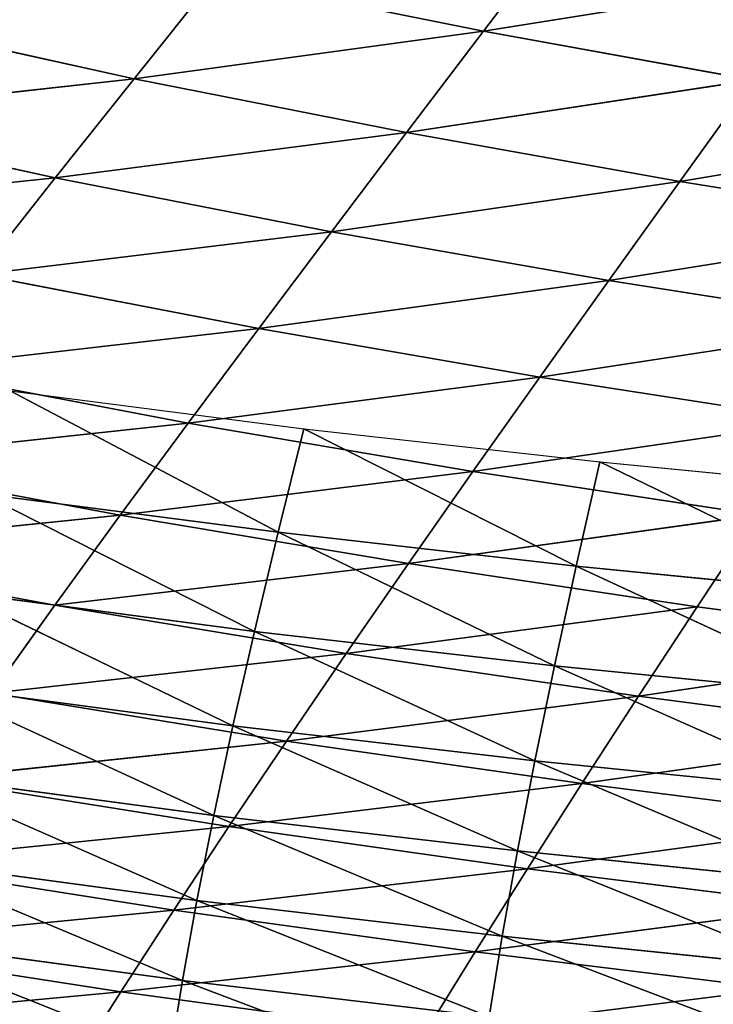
# Model space of a CAD drawing. Extents: x 0 to 605, y 0 to 400.
# Tile 206 of 256: x 183 to 198, y 15 to 36. Entities that reach past the tile are written whole.
import ezdxf

# ---------------------------------------------------------------- set-up
doc = ezdxf.new("R2010")
doc.units = 0
doc.header["$LTSCALE"] = 25.4
doc.layers.get('0').update_dxf_attribs({"linetype": 'CONTINUOUS'})

# ---------------------------------------------------------------- blocks, each defined once
blk = doc.blocks.new('ATLANTA610_-_S_STL')
at = {"color": 0}
for p, q in [((184.581, 108.374, 386.029), (185.644, 104.506, 384.354)), ((184.581, 108.374, 386.029), (185.644, 104.506, 384.354)), ((185.644, 104.506, 384.354), (178.168, 108.302, 385.053)), ((185.644, 104.506, 384.354), (178.168, 108.302, 385.053)), ((185.644, 104.506, 384.354), (179.286, 104.411, 383.37)), ((185.644, 104.506, 384.354), (179.286, 104.411, 383.37)), ((192.018, 104.602, 385.223), (185.644, 104.506, 384.354)), ((192.018, 104.602, 385.223), (185.644, 104.506, 384.354)), ((193.069, 100.839, 383.518), (185.644, 104.506, 384.354)), ((185.644, 104.506, 384.354), (186.753, 100.722, 382.641)), ((185.644, 104.506, 384.354), (186.753, 100.722, 382.641)), ((193.069, 100.839, 383.518), (185.644, 104.506, 384.354)), ((199.393, 100.957, 384.293), (192.018, 104.602, 385.223)), ((192.018, 104.602, 385.223), (193.069, 100.839, 383.518)), ((192.018, 104.602, 385.223), (193.069, 100.839, 383.518)), ((199.393, 100.957, 384.293), (192.018, 104.602, 385.223)), ((186.753, 100.722, 382.641), (179.286, 104.411, 383.37)), ((186.753, 100.722, 382.641), (179.286, 104.411, 383.37)), ((199.393, 100.957, 384.293), (193.069, 100.839, 383.518)), ((199.393, 100.957, 384.293), (193.069, 100.839, 383.518)), ((193.069, 100.839, 383.518), (186.753, 100.722, 382.641)), ((193.069, 100.839, 383.518), (186.753, 100.722, 382.641)), ((200.427, 97.3, 382.557), (193.069, 100.839, 383.518)), ((193.069, 100.839, 383.518), (194.165, 97.162, 381.774)), ((193.069, 100.839, 383.518), (194.165, 97.162, 381.774)), ((200.427, 97.3, 382.557), (193.069, 100.839, 383.518)), ((186.753, 100.722, 382.641), (180.452, 100.605, 381.65)), ((186.753, 100.722, 382.641), (180.452, 100.605, 381.65)), ((187.909, 97.025, 380.889), (180.452, 100.605, 381.65)), ((187.909, 97.025, 380.889), (180.452, 100.605, 381.65)), ((194.165, 97.162, 381.774), (186.753, 100.722, 382.641)), ((186.753, 100.722, 382.641), (187.909, 97.025, 380.889)), ((186.753, 100.722, 382.641), (187.909, 97.025, 380.889)), ((194.165, 97.162, 381.774), (186.753, 100.722, 382.641)), ((200.427, 97.3, 382.557), (194.165, 97.162, 381.774)), ((200.427, 97.3, 382.557), (194.165, 97.162, 381.774)), ((181.668, 96.888, 379.892), (187.909, 97.025, 380.889)), ((181.668, 96.888, 379.892), (187.909, 97.025, 380.889)), ((194.165, 97.162, 381.774), (187.909, 97.025, 380.889)), ((194.165, 97.162, 381.774), (187.909, 97.025, 380.889)), ((195.306, 93.576, 379.987), (187.909, 97.025, 380.889)), ((189.113, 93.42, 379.095), (187.909, 97.025, 380.889)), ((195.306, 93.576, 379.987), (187.909, 97.025, 380.889)), ((189.113, 93.42, 379.095), (187.909, 97.025, 380.889)), ((201.504, 93.733, 380.779), (194.165, 97.162, 381.774)), ((194.165, 97.162, 381.774), (195.306, 93.576, 379.987)), ((194.165, 97.162, 381.774), (195.306, 93.576, 379.987)), ((201.504, 93.733, 380.779), (194.165, 97.162, 381.774)), ((189.113, 93.42, 379.095), (181.668, 96.888, 379.892)), ((189.113, 93.42, 379.095), (181.668, 96.888, 379.892)), ((201.504, 93.733, 380.779), (195.306, 93.576, 379.987)), ((201.504, 93.733, 380.779), (195.306, 93.576, 379.987)), ((189.113, 93.42, 379.095), (195.306, 93.576, 379.987)), ((189.113, 93.42, 379.095), (195.306, 93.576, 379.987)), ((202.624, 90.259, 378.956), (195.306, 93.576, 379.987)), ((196.492, 90.085, 378.156), (195.306, 93.576, 379.987)), ((202.624, 90.259, 378.956), (195.306, 93.576, 379.987)), ((196.492, 90.085, 378.156), (195.306, 93.576, 379.987)), ((189.113, 93.42, 379.095), (182.936, 93.265, 378.092)), ((189.113, 93.42, 379.095), (182.936, 93.265, 378.092)), ((196.492, 90.085, 378.156), (189.113, 93.42, 379.095)), ((189.113, 93.42, 379.095), (190.367, 89.912, 377.257)), ((189.113, 93.42, 379.095), (190.367, 89.912, 377.257)), ((196.492, 90.085, 378.156), (189.113, 93.42, 379.095)), ((182.936, 93.265, 378.092), (184.257, 89.74, 376.249)), ((182.936, 93.265, 378.092), (190.367, 89.912, 377.257)), ((182.936, 93.265, 378.092), (184.257, 89.74, 376.249)), ((182.936, 93.265, 378.092), (190.367, 89.912, 377.257)), ((196.492, 90.085, 378.156), (202.624, 90.259, 378.956)), ((196.492, 90.085, 378.156), (202.624, 90.259, 378.956)), ((196.492, 90.085, 378.156), (190.367, 89.912, 377.257)), ((196.492, 90.085, 378.156), (190.367, 89.912, 377.257)), ((203.787, 86.882, 377.086), (196.492, 90.085, 378.156)), ((196.492, 90.085, 378.156), (197.726, 86.692, 376.279)), ((196.492, 90.085, 378.156), (197.726, 86.692, 376.279)), ((203.787, 86.882, 377.086), (196.492, 90.085, 378.156)), ((190.367, 89.912, 377.257), (184.257, 89.74, 376.249)), ((190.367, 89.912, 377.257), (184.257, 89.74, 376.249)), ((191.671, 86.504, 375.374), (190.367, 89.912, 377.257)), ((190.367, 89.912, 377.257), (197.726, 86.692, 376.279)), ((191.671, 86.504, 375.374), (190.367, 89.912, 377.257)), ((190.367, 89.912, 377.257), (197.726, 86.692, 376.279)), ((178.169, 89.569, 375.123), (184.257, 89.74, 376.249)), ((178.169, 89.569, 375.123), (184.257, 89.74, 376.249)), ((184.257, 89.74, 376.249), (185.631, 86.317, 374.362)), ((191.671, 86.504, 375.374), (184.257, 89.74, 376.249)), ((191.671, 86.504, 375.374), (184.257, 89.74, 376.249)), ((184.257, 89.74, 376.249), (185.631, 86.317, 374.362)), ((178.169, 89.569, 375.123), (185.631, 86.317, 374.362)), ((178.169, 89.569, 375.123), (185.631, 86.317, 374.362)), ((203.787, 86.882, 377.086), (197.726, 86.692, 376.279)), ((203.787, 86.882, 377.086), (197.726, 86.692, 376.279)), ((191.671, 86.504, 375.374), (185.631, 86.317, 374.362)), ((191.671, 86.504, 375.374), (185.631, 86.317, 374.362)), ((191.671, 86.504, 375.374), (197.726, 86.692, 376.279)), ((191.671, 86.504, 375.374), (197.726, 86.692, 376.279)), ((193.025, 83.201, 373.444), (191.671, 86.504, 375.374)), ((191.671, 86.504, 375.374), (199.006, 83.403, 374.354)), ((191.671, 86.504, 375.374), (199.006, 83.403, 374.354)), ((193.025, 83.201, 373.444), (191.671, 86.504, 375.374)), ((197.726, 86.692, 376.279), (199.006, 83.403, 374.354)), ((197.726, 86.692, 376.279), (199.006, 83.403, 374.354)), ((179.612, 86.131, 373.233), (185.631, 86.317, 374.362)), ((179.612, 86.131, 373.233), (185.631, 86.317, 374.362)), ((185.631, 86.317, 374.362), (187.057, 83, 372.429)), ((193.025, 83.201, 373.444), (185.631, 86.317, 374.362)), ((193.025, 83.201, 373.444), (185.631, 86.317, 374.362)), ((185.631, 86.317, 374.362), (187.057, 83, 372.429)), ((179.612, 86.131, 373.233), (187.057, 83, 372.429)), ((179.612, 86.131, 373.233), (187.057, 83, 372.429)), ((193.025, 83.201, 373.444), (199.006, 83.403, 374.354)), ((193.025, 83.201, 373.444), (199.006, 83.403, 374.354)), ((193.025, 83.201, 373.444), (187.057, 83, 372.429)), ((193.025, 83.201, 373.444), (187.057, 83, 372.429)), ((194.426, 80.005, 371.467), (193.025, 83.201, 373.444)), ((193.025, 83.201, 373.444), (200.331, 80.218, 372.381)), ((193.025, 83.201, 373.444), (200.331, 80.218, 372.381)), ((194.426, 80.005, 371.467), (193.025, 83.201, 373.444)), ((181.112, 82.801, 371.298), (187.057, 83, 372.429)), ((181.112, 82.801, 371.298), (187.057, 83, 372.429)), ((187.057, 83, 372.429), (188.534, 79.793, 370.448)), ((194.426, 80.005, 371.467), (187.057, 83, 372.429)), ((194.426, 80.005, 371.467), (187.057, 83, 372.429)), ((187.057, 83, 372.429), (188.534, 79.793, 370.448)), ((181.112, 82.801, 371.298), (188.534, 79.793, 370.448)), ((181.112, 82.801, 371.298), (188.534, 79.793, 370.448)), ((194.426, 80.005, 371.467), (200.331, 80.218, 372.381)), ((194.426, 80.005, 371.467), (200.331, 80.218, 372.381)), ((194.426, 80.005, 371.467), (188.534, 79.793, 370.448)), ((194.426, 80.005, 371.467), (188.534, 79.793, 370.448)), ((195.872, 76.92, 369.44), (194.426, 80.005, 371.467)), ((194.426, 80.005, 371.467), (201.698, 77.143, 370.359)), ((194.426, 80.005, 371.467), (201.698, 77.143, 370.359)), ((195.872, 76.92, 369.44), (194.426, 80.005, 371.467)), ((182.665, 79.583, 369.316), (188.534, 79.793, 370.448)), ((182.665, 79.583, 369.316), (188.534, 79.793, 370.448)), ((188.534, 79.793, 370.448), (190.06, 76.699, 368.419)), ((195.872, 76.92, 369.44), (188.534, 79.793, 370.448)), ((195.872, 76.92, 369.44), (188.534, 79.793, 370.448)), ((188.534, 79.793, 370.448), (190.06, 76.699, 368.419)), ((184.269, 76.48, 367.287), (182.665, 79.583, 369.316)), ((182.665, 79.583, 369.316), (190.06, 76.699, 368.419)), ((182.665, 79.583, 369.316), (190.06, 76.699, 368.419)), ((184.269, 76.48, 367.287), (182.665, 79.583, 369.316)), ((184.269, 76.48, 367.287), (176.822, 79.375, 368.064)), ((184.269, 76.48, 367.287), (176.822, 79.375, 368.064)), ((195.872, 76.92, 369.44), (201.698, 77.143, 370.359)), ((195.872, 76.92, 369.44), (201.698, 77.143, 370.359)), ((195.872, 76.92, 369.44), (190.06, 76.699, 368.419)), ((195.872, 76.92, 369.44), (190.06, 76.699, 368.419)), ((197.362, 73.948, 367.364), (195.872, 76.92, 369.44)), ((195.872, 76.92, 369.44), (203.106, 74.179, 368.285)), ((195.872, 76.92, 369.44), (203.106, 74.179, 368.285)), ((197.362, 73.948, 367.364), (195.872, 76.92, 369.44)), ((184.269, 76.48, 367.287), (190.06, 76.699, 368.419)), ((184.269, 76.48, 367.287), (190.06, 76.699, 368.419)), ((190.06, 76.699, 368.419), (191.631, 73.72, 366.341)), ((197.362, 73.948, 367.364), (190.06, 76.699, 368.419)), ((197.362, 73.948, 367.364), (190.06, 76.699, 368.419)), ((190.06, 76.699, 368.419), (191.631, 73.72, 366.341)), ((184.269, 76.48, 367.287), (178.504, 76.263, 366.036)), ((184.269, 76.48, 367.287), (178.504, 76.263, 366.036)), ((185.921, 73.494, 365.209), (184.269, 76.48, 367.287)), ((184.269, 76.48, 367.287), (191.631, 73.72, 366.341)), ((184.269, 76.48, 367.287), (191.631, 73.72, 366.341)), ((185.921, 73.494, 365.209), (184.269, 76.48, 367.287)), ((185.921, 73.494, 365.209), (178.504, 76.263, 366.036)), ((185.921, 73.494, 365.209), (178.504, 76.263, 366.036)), ((197.362, 73.948, 367.364), (203.106, 74.179, 368.285)), ((197.362, 73.948, 367.364), (203.106, 74.179, 368.285)), ((197.362, 73.948, 367.364), (191.631, 73.72, 366.341)), ((197.362, 73.948, 367.364), (191.631, 73.72, 366.341)), ((198.892, 71.093, 365.237), (197.362, 73.948, 367.364)), ((197.362, 73.948, 367.364), (204.551, 71.329, 366.161)), ((197.362, 73.948, 367.364), (204.551, 71.329, 366.161)), ((198.892, 71.093, 365.237), (197.362, 73.948, 367.364)), ((185.921, 73.494, 365.209), (191.631, 73.72, 366.341)), ((185.921, 73.494, 365.209), (191.631, 73.72, 366.341)), ((191.631, 73.72, 366.341), (193.245, 70.86, 364.214)), ((198.892, 71.093, 365.237), (191.631, 73.72, 366.341)), ((198.892, 71.093, 365.237), (191.631, 73.72, 366.341)), ((191.631, 73.72, 366.341), (193.245, 70.86, 364.214)), ((185.921, 73.494, 365.209), (180.238, 73.27, 363.961)), ((185.921, 73.494, 365.209), (180.238, 73.27, 363.961)), ((187.619, 70.629, 363.082), (185.921, 73.494, 365.209)), ((185.921, 73.494, 365.209), (193.245, 70.86, 364.214)), ((185.921, 73.494, 365.209), (193.245, 70.86, 364.214)), ((187.619, 70.629, 363.082), (185.921, 73.494, 365.209)), ((198.892, 71.093, 365.237), (193.245, 70.86, 364.214)), ((198.892, 71.093, 365.237), (193.245, 70.86, 364.214)), ((187.619, 70.629, 363.082), (193.245, 70.86, 364.214)), ((187.619, 70.629, 363.082), (193.245, 70.86, 364.214)), ((193.245, 70.86, 364.214), (194.9, 68.119, 362.035)), ((200.46, 68.355, 363.058), (193.245, 70.86, 364.214)), ((200.46, 68.355, 363.058), (193.245, 70.86, 364.214)), ((193.245, 70.86, 364.214), (194.9, 68.119, 362.035)), ((186.933, 43.473, 384.118), (186.678, 50.855, 385.699)), ((186.933, 43.473, 384.118), (186.678, 50.855, 385.699)), ((186.933, 43.473, 384.118), (180.531, 43.464, 383.254)), ((186.933, 43.473, 384.118), (180.531, 43.464, 383.254)), ((193.362, 43.483, 384.878), (186.933, 43.473, 384.118)), ((193.362, 43.483, 384.878), (186.933, 43.473, 384.118)), ((187.237, 36.128, 382.437), (186.933, 43.473, 384.118)), ((187.237, 36.128, 382.437), (186.933, 43.473, 384.118)), ((193.636, 36.138, 383.19), (193.362, 43.483, 384.878)), ((193.636, 36.138, 383.19), (193.362, 43.483, 384.878)), ((187.237, 36.128, 382.437), (180.868, 36.119, 381.58)), ((187.237, 36.128, 382.437), (180.868, 36.119, 381.58)), ((193.636, 36.138, 383.19), (187.237, 36.128, 382.437)), ((193.636, 36.138, 383.19), (187.237, 36.128, 382.437)), ((187.59, 28.823, 380.655), (187.237, 36.128, 382.437)), ((187.59, 28.823, 380.655), (187.237, 36.128, 382.437)), ((200.06, 36.148, 383.85), (193.636, 36.138, 383.19)), ((200.06, 36.148, 383.85), (193.636, 36.138, 383.19)), ((193.956, 28.832, 381.4), (193.636, 36.138, 383.19)), ((193.956, 28.832, 381.4), (193.636, 36.138, 383.19)), ((187.59, 28.823, 380.655), (181.257, 28.815, 379.808)), ((187.59, 28.823, 380.655), (181.257, 28.815, 379.808)), ((193.956, 28.832, 381.4), (187.59, 28.823, 380.655)), ((193.956, 28.832, 381.4), (187.59, 28.823, 380.655)), ((187.992, 21.561, 378.774), (187.59, 28.823, 380.655)), ((187.992, 21.561, 378.774), (187.59, 28.823, 380.655)), ((200.35, 28.841, 382.052), (193.956, 28.832, 381.4)), ((200.35, 28.841, 382.052), (193.956, 28.832, 381.4)), ((194.322, 21.569, 379.509), (193.956, 28.832, 381.4)), ((194.322, 21.569, 379.509), (193.956, 28.832, 381.4)), ((187.992, 21.561, 378.774), (181.698, 21.554, 377.938)), ((187.992, 21.561, 378.774), (181.698, 21.554, 377.938)), ((182.189, 14.34, 375.972), (187.992, 21.561, 378.774)), ((182.189, 14.34, 375.972), (187.992, 21.561, 378.774)), ((194.322, 21.569, 379.509), (187.992, 21.561, 378.774)), ((194.322, 21.569, 379.509), (187.992, 21.561, 378.774)), ((188.442, 14.346, 376.796), (187.992, 21.561, 378.774)), ((188.442, 14.346, 376.796), (187.992, 21.561, 378.774)), ((188.442, 14.346, 376.796), (194.322, 21.569, 379.509)), ((188.442, 14.346, 376.796), (194.322, 21.569, 379.509)), ((200.682, 21.577, 380.152), (194.322, 21.569, 379.509)), ((200.682, 21.577, 380.152), (194.322, 21.569, 379.509)), ((194.733, 14.351, 377.519), (194.322, 21.569, 379.509)), ((194.733, 14.351, 377.519), (194.322, 21.569, 379.509)), ((188.442, 14.346, 376.796), (182.189, 14.34, 375.972)), ((188.442, 14.346, 376.796), (182.189, 14.34, 375.972)), ((182.73, 7.176, 373.91), (188.442, 14.346, 376.796)), ((182.73, 7.176, 373.91), (188.442, 14.346, 376.796)), ((194.733, 14.351, 377.519), (188.442, 14.346, 376.796)), ((194.733, 14.351, 377.519), (188.442, 14.346, 376.796)), ((188.939, 7.179, 374.72), (188.442, 14.346, 376.796)), ((188.939, 7.179, 374.72), (188.442, 14.346, 376.796)), ((188.939, 7.179, 374.72), (194.733, 14.351, 377.519)), ((188.939, 7.179, 374.72), (194.733, 14.351, 377.519)), ((201.056, 14.357, 378.151), (194.733, 14.351, 377.519)), ((201.056, 14.357, 378.151), (194.733, 14.351, 377.519)), ((195.188, 7.183, 375.43), (194.733, 14.351, 377.519)), ((195.188, 7.183, 375.43), (194.733, 14.351, 377.519)), ((195.188, 7.183, 375.43), (201.056, 14.357, 378.151)), ((195.188, 7.183, 375.43), (201.056, 14.357, 378.151)), ((188.939, 7.179, 374.72), (182.73, 7.176, 373.91)), ((188.939, 7.179, 374.72), (182.73, 7.176, 373.91)), ((183.321, 0.066, 371.755), (188.939, 7.179, 374.72)), ((183.321, 0.066, 371.755), (188.939, 7.179, 374.72)), ((195.188, 7.183, 375.43), (188.939, 7.179, 374.72)), ((195.188, 7.183, 375.43), (188.939, 7.179, 374.72)), ((189.482, 0.066, 372.548), (188.939, 7.179, 374.72)), ((189.482, 0.066, 372.548), (188.939, 7.179, 374.72)), ((189.482, 0.066, 372.548), (195.188, 7.183, 375.43)), ((189.482, 0.066, 372.548), (195.188, 7.183, 375.43)), ((201.471, 7.186, 376.05), (195.188, 7.183, 375.43)), ((201.471, 7.186, 376.05), (195.188, 7.183, 375.43)), ((195.687, 0.066, 373.243), (195.188, 7.183, 375.43)), ((195.687, 0.066, 373.243), (195.188, 7.183, 375.43)), ((195.687, 0.066, 373.243), (201.471, 7.186, 376.05)), ((195.687, 0.066, 373.243), (201.471, 7.186, 376.05)), ((183.321, 0.066, 371.755), (189.482, 0.066, 372.548)), ((189.482, 0.066, 372.548), (195.687, 0.066, 373.243)), ((195.687, 0.066, 373.243), (201.928, 0.066, 373.85))]:
    blk.add_line(p, q, dxfattribs=at)
mesh = blk.add_polyface(dxfattribs=at)
corners = [(185.644, 104.506, 384.354), (178.168, 108.302, 385.053), (184.581, 108.374, 386.029)]
mesh.append_faces([[corners[k] for k in face] for face in [(0, 1, 2)]], dxfattribs={"color": 0})
mesh = blk.add_polyface(dxfattribs=at)
corners = [(192.018, 104.602, 385.223), (185.644, 104.506, 384.354), (184.581, 108.374, 386.029)]
mesh.append_faces([[corners[k] for k in face] for face in [(0, 1, 2)]], dxfattribs={"color": 0})
mesh = blk.add_polyface(dxfattribs=at)
corners = [(185.644, 104.506, 384.354), (179.286, 104.411, 383.37), (178.168, 108.302, 385.053)]
mesh.append_faces([[corners[k] for k in face] for face in [(0, 1, 2)]], dxfattribs={"color": 0})
mesh = blk.add_polyface(dxfattribs=at)
corners = [(199.393, 100.957, 384.293), (192.018, 104.602, 385.223), (198.4, 104.698, 385.988)]
mesh.append_faces([[corners[k] for k in face] for face in [(0, 1, 2)]], dxfattribs={"color": 0})
mesh = blk.add_polyface(dxfattribs=at)
corners = [(186.753, 100.722, 382.641), (179.286, 104.411, 383.37), (185.644, 104.506, 384.354)]
mesh.append_faces([[corners[k] for k in face] for face in [(0, 1, 2)]], dxfattribs={"color": 0})
mesh = blk.add_polyface(dxfattribs=at)
corners = [(193.069, 100.839, 383.518), (185.644, 104.506, 384.354), (192.018, 104.602, 385.223)]
mesh.append_faces([[corners[k] for k in face] for face in [(0, 1, 2)]], dxfattribs={"color": 0})
mesh = blk.add_polyface(dxfattribs=at)
corners = [(193.069, 100.839, 383.518), (186.753, 100.722, 382.641), (185.644, 104.506, 384.354)]
mesh.append_faces([[corners[k] for k in face] for face in [(0, 1, 2)]], dxfattribs={"color": 0})
mesh = blk.add_polyface(dxfattribs=at)
corners = [(199.393, 100.957, 384.293), (193.069, 100.839, 383.518), (192.018, 104.602, 385.223)]
mesh.append_faces([[corners[k] for k in face] for face in [(0, 1, 2)]], dxfattribs={"color": 0})
mesh = blk.add_polyface(dxfattribs=at)
corners = [(186.753, 100.722, 382.641), (180.452, 100.605, 381.65), (179.286, 104.411, 383.37)]
mesh.append_faces([[corners[k] for k in face] for face in [(0, 1, 2)]], dxfattribs={"color": 0})
mesh = blk.add_polyface(dxfattribs=at)
corners = [(200.427, 97.3, 382.557), (193.069, 100.839, 383.518), (199.393, 100.957, 384.293)]
mesh.append_faces([[corners[k] for k in face] for face in [(0, 1, 2)]], dxfattribs={"color": 0})
mesh = blk.add_polyface(dxfattribs=at)
corners = [(194.165, 97.162, 381.774), (186.753, 100.722, 382.641), (193.069, 100.839, 383.518)]
mesh.append_faces([[corners[k] for k in face] for face in [(0, 1, 2)]], dxfattribs={"color": 0})
mesh = blk.add_polyface(dxfattribs=at)
corners = [(200.427, 97.3, 382.557), (194.165, 97.162, 381.774), (193.069, 100.839, 383.518)]
mesh.append_faces([[corners[k] for k in face] for face in [(0, 1, 2)]], dxfattribs={"color": 0})
mesh = blk.add_polyface(dxfattribs=at)
corners = [(187.909, 97.025, 380.889), (180.452, 100.605, 381.65), (186.753, 100.722, 382.641)]
mesh.append_faces([[corners[k] for k in face] for face in [(0, 1, 2)]], dxfattribs={"color": 0})
mesh = blk.add_polyface(dxfattribs=at)
corners = [(187.909, 97.025, 380.889), (181.668, 96.888, 379.892), (180.452, 100.605, 381.65)]
mesh.append_faces([[corners[k] for k in face] for face in [(0, 1, 2)]], dxfattribs={"color": 0})
mesh = blk.add_polyface(dxfattribs=at)
corners = [(194.165, 97.162, 381.774), (187.909, 97.025, 380.889), (186.753, 100.722, 382.641)]
mesh.append_faces([[corners[k] for k in face] for face in [(0, 1, 2)]], dxfattribs={"color": 0})
mesh = blk.add_polyface(dxfattribs=at)
corners = [(201.504, 93.733, 380.779), (194.165, 97.162, 381.774), (200.427, 97.3, 382.557)]
mesh.append_faces([[corners[k] for k in face] for face in [(0, 1, 2)]], dxfattribs={"color": 0})
mesh = blk.add_polyface(dxfattribs=at)
corners = [(189.113, 93.42, 379.095), (181.668, 96.888, 379.892), (187.909, 97.025, 380.889)]
mesh.append_faces([[corners[k] for k in face] for face in [(0, 1, 2)]], dxfattribs={"color": 0})
mesh = blk.add_polyface(dxfattribs=at)
corners = [(195.306, 93.576, 379.987), (187.909, 97.025, 380.889), (194.165, 97.162, 381.774)]
mesh.append_faces([[corners[k] for k in face] for face in [(0, 1, 2)]], dxfattribs={"color": 0})
mesh = blk.add_polyface(dxfattribs=at)
corners = [(195.306, 93.576, 379.987), (189.113, 93.42, 379.095), (187.909, 97.025, 380.889)]
mesh.append_faces([[corners[k] for k in face] for face in [(0, 1, 2)]], dxfattribs={"color": 0})
mesh = blk.add_polyface(dxfattribs=at)
corners = [(201.504, 93.733, 380.779), (195.306, 93.576, 379.987), (194.165, 97.162, 381.774)]
mesh.append_faces([[corners[k] for k in face] for face in [(0, 1, 2)]], dxfattribs={"color": 0})
mesh = blk.add_polyface(dxfattribs=at)
corners = [(189.113, 93.42, 379.095), (182.936, 93.265, 378.092), (181.668, 96.888, 379.892)]
mesh.append_faces([[corners[k] for k in face] for face in [(0, 1, 2)]], dxfattribs={"color": 0})
mesh = blk.add_polyface(dxfattribs=at)
corners = [(202.624, 90.259, 378.956), (195.306, 93.576, 379.987), (201.504, 93.733, 380.779)]
mesh.append_faces([[corners[k] for k in face] for face in [(0, 1, 2)]], dxfattribs={"color": 0})
mesh = blk.add_polyface(dxfattribs=at)
corners = [(196.492, 90.085, 378.156), (189.113, 93.42, 379.095), (195.306, 93.576, 379.987)]
mesh.append_faces([[corners[k] for k in face] for face in [(0, 1, 2)]], dxfattribs={"color": 0})
mesh = blk.add_polyface(dxfattribs=at)
corners = [(202.624, 90.259, 378.956), (196.492, 90.085, 378.156), (195.306, 93.576, 379.987)]
mesh.append_faces([[corners[k] for k in face] for face in [(0, 1, 2)]], dxfattribs={"color": 0})
mesh = blk.add_polyface(dxfattribs=at)
corners = [(190.367, 89.912, 377.257), (182.936, 93.265, 378.092), (189.113, 93.42, 379.095)]
mesh.append_faces([[corners[k] for k in face] for face in [(0, 1, 2)]], dxfattribs={"color": 0})
mesh = blk.add_polyface(dxfattribs=at)
corners = [(196.492, 90.085, 378.156), (190.367, 89.912, 377.257), (189.113, 93.42, 379.095)]
mesh.append_faces([[corners[k] for k in face] for face in [(0, 1, 2)]], dxfattribs={"color": 0})
mesh = blk.add_polyface(dxfattribs=at)
corners = [(182.936, 93.265, 378.092), (178.169, 89.569, 375.123), (176.782, 93.111, 376.969), (184.257, 89.74, 376.249)]
mesh.append_faces([[corners[k] for k in face] for face in [(0, 1, 2), (1, 0, 3)]], dxfattribs={"vtx0": -1, "color": 0})
mesh = blk.add_polyface(dxfattribs=at)
corners = [(190.367, 89.912, 377.257), (184.257, 89.74, 376.249), (182.936, 93.265, 378.092)]
mesh.append_faces([[corners[k] for k in face] for face in [(0, 1, 2)]], dxfattribs={"color": 0})
mesh = blk.add_polyface(dxfattribs=at)
corners = [(203.787, 86.882, 377.086), (196.492, 90.085, 378.156), (202.624, 90.259, 378.956)]
mesh.append_faces([[corners[k] for k in face] for face in [(0, 1, 2)]], dxfattribs={"color": 0})
mesh = blk.add_polyface(dxfattribs=at)
corners = [(197.726, 86.692, 376.279), (190.367, 89.912, 377.257), (196.492, 90.085, 378.156)]
mesh.append_faces([[corners[k] for k in face] for face in [(0, 1, 2)]], dxfattribs={"color": 0})
mesh = blk.add_polyface(dxfattribs=at)
corners = [(203.787, 86.882, 377.086), (197.726, 86.692, 376.279), (196.492, 90.085, 378.156)]
mesh.append_faces([[corners[k] for k in face] for face in [(0, 1, 2)]], dxfattribs={"color": 0})
mesh = blk.add_polyface(dxfattribs=at)
corners = [(191.671, 86.504, 375.374), (184.257, 89.74, 376.249), (190.367, 89.912, 377.257)]
mesh.append_faces([[corners[k] for k in face] for face in [(0, 1, 2)]], dxfattribs={"color": 0})
mesh = blk.add_polyface(dxfattribs=at)
corners = [(197.726, 86.692, 376.279), (191.671, 86.504, 375.374), (190.367, 89.912, 377.257)]
mesh.append_faces([[corners[k] for k in face] for face in [(0, 1, 2)]], dxfattribs={"color": 0})
mesh = blk.add_polyface(dxfattribs=at)
corners = [(185.631, 86.317, 374.362), (178.169, 89.569, 375.123), (184.257, 89.74, 376.249)]
mesh.append_faces([[corners[k] for k in face] for face in [(0, 1, 2)]], dxfattribs={"color": 0})
mesh = blk.add_polyface(dxfattribs=at)
corners = [(191.671, 86.504, 375.374), (185.631, 86.317, 374.362), (184.257, 89.74, 376.249)]
mesh.append_faces([[corners[k] for k in face] for face in [(0, 1, 2)]], dxfattribs={"color": 0})
mesh = blk.add_polyface(dxfattribs=at)
corners = [(185.631, 86.317, 374.362), (179.612, 86.131, 373.233), (178.169, 89.569, 375.123)]
mesh.append_faces([[corners[k] for k in face] for face in [(0, 1, 2)]], dxfattribs={"color": 0})
mesh = blk.add_polyface(dxfattribs=at)
corners = [(203.787, 86.882, 377.086), (199.006, 83.403, 374.354), (197.726, 86.692, 376.279)]
mesh.append_faces([[corners[k] for k in face] for face in [(0, 1, 2)]], dxfattribs={"color": 0})
mesh = blk.add_polyface(dxfattribs=at)
corners = [(193.025, 83.201, 373.444), (185.631, 86.317, 374.362), (191.671, 86.504, 375.374)]
mesh.append_faces([[corners[k] for k in face] for face in [(0, 1, 2)]], dxfattribs={"color": 0})
mesh = blk.add_polyface(dxfattribs=at)
corners = [(199.006, 83.403, 374.354), (191.671, 86.504, 375.374), (197.726, 86.692, 376.279)]
mesh.append_faces([[corners[k] for k in face] for face in [(0, 1, 2)]], dxfattribs={"color": 0})
mesh = blk.add_polyface(dxfattribs=at)
corners = [(199.006, 83.403, 374.354), (193.025, 83.201, 373.444), (191.671, 86.504, 375.374)]
mesh.append_faces([[corners[k] for k in face] for face in [(0, 1, 2)]], dxfattribs={"color": 0})
mesh = blk.add_polyface(dxfattribs=at)
corners = [(187.057, 83, 372.429), (179.612, 86.131, 373.233), (185.631, 86.317, 374.362)]
mesh.append_faces([[corners[k] for k in face] for face in [(0, 1, 2)]], dxfattribs={"color": 0})
mesh = blk.add_polyface(dxfattribs=at)
corners = [(193.025, 83.201, 373.444), (187.057, 83, 372.429), (185.631, 86.317, 374.362)]
mesh.append_faces([[corners[k] for k in face] for face in [(0, 1, 2)]], dxfattribs={"color": 0})
mesh = blk.add_polyface(dxfattribs=at)
corners = [(187.057, 83, 372.429), (181.112, 82.801, 371.298), (179.612, 86.131, 373.233)]
mesh.append_faces([[corners[k] for k in face] for face in [(0, 1, 2)]], dxfattribs={"color": 0})
mesh = blk.add_polyface(dxfattribs=at)
corners = [(200.331, 80.218, 372.381), (193.025, 83.201, 373.444), (199.006, 83.403, 374.354)]
mesh.append_faces([[corners[k] for k in face] for face in [(0, 1, 2)]], dxfattribs={"color": 0})
mesh = blk.add_polyface(dxfattribs=at)
corners = [(194.426, 80.005, 371.467), (187.057, 83, 372.429), (193.025, 83.201, 373.444)]
mesh.append_faces([[corners[k] for k in face] for face in [(0, 1, 2)]], dxfattribs={"color": 0})
mesh = blk.add_polyface(dxfattribs=at)
corners = [(200.331, 80.218, 372.381), (194.426, 80.005, 371.467), (193.025, 83.201, 373.444)]
mesh.append_faces([[corners[k] for k in face] for face in [(0, 1, 2)]], dxfattribs={"color": 0})
mesh = blk.add_polyface(dxfattribs=at)
corners = [(188.534, 79.793, 370.448), (181.112, 82.801, 371.298), (187.057, 83, 372.429)]
mesh.append_faces([[corners[k] for k in face] for face in [(0, 1, 2)]], dxfattribs={"color": 0})
mesh = blk.add_polyface(dxfattribs=at)
corners = [(194.426, 80.005, 371.467), (188.534, 79.793, 370.448), (187.057, 83, 372.429)]
mesh.append_faces([[corners[k] for k in face] for face in [(0, 1, 2)]], dxfattribs={"color": 0})
mesh = blk.add_polyface(dxfattribs=at)
corners = [(188.534, 79.793, 370.448), (182.665, 79.583, 369.316), (181.112, 82.801, 371.298)]
mesh.append_faces([[corners[k] for k in face] for face in [(0, 1, 2)]], dxfattribs={"color": 0})
mesh = blk.add_polyface(dxfattribs=at)
corners = [(201.698, 77.143, 370.359), (194.426, 80.005, 371.467), (200.331, 80.218, 372.381)]
mesh.append_faces([[corners[k] for k in face] for face in [(0, 1, 2)]], dxfattribs={"color": 0})
mesh = blk.add_polyface(dxfattribs=at)
corners = [(195.872, 76.92, 369.44), (188.534, 79.793, 370.448), (194.426, 80.005, 371.467)]
mesh.append_faces([[corners[k] for k in face] for face in [(0, 1, 2)]], dxfattribs={"color": 0})
mesh = blk.add_polyface(dxfattribs=at)
corners = [(201.698, 77.143, 370.359), (195.872, 76.92, 369.44), (194.426, 80.005, 371.467)]
mesh.append_faces([[corners[k] for k in face] for face in [(0, 1, 2)]], dxfattribs={"color": 0})
mesh = blk.add_polyface(dxfattribs=at)
corners = [(190.06, 76.699, 368.419), (182.665, 79.583, 369.316), (188.534, 79.793, 370.448)]
mesh.append_faces([[corners[k] for k in face] for face in [(0, 1, 2)]], dxfattribs={"color": 0})
mesh = blk.add_polyface(dxfattribs=at)
corners = [(195.872, 76.92, 369.44), (190.06, 76.699, 368.419), (188.534, 79.793, 370.448)]
mesh.append_faces([[corners[k] for k in face] for face in [(0, 1, 2)]], dxfattribs={"color": 0})
mesh = blk.add_polyface(dxfattribs=at)
corners = [(184.269, 76.48, 367.287), (176.822, 79.375, 368.064), (182.665, 79.583, 369.316)]
mesh.append_faces([[corners[k] for k in face] for face in [(0, 1, 2)]], dxfattribs={"color": 0})
mesh = blk.add_polyface(dxfattribs=at)
corners = [(190.06, 76.699, 368.419), (184.269, 76.48, 367.287), (182.665, 79.583, 369.316)]
mesh.append_faces([[corners[k] for k in face] for face in [(0, 1, 2)]], dxfattribs={"color": 0})
mesh = blk.add_polyface(dxfattribs=at)
corners = [(184.269, 76.48, 367.287), (178.504, 76.263, 366.036), (176.822, 79.375, 368.064)]
mesh.append_faces([[corners[k] for k in face] for face in [(0, 1, 2)]], dxfattribs={"color": 0})
mesh = blk.add_polyface(dxfattribs=at)
corners = [(203.106, 74.179, 368.285), (195.872, 76.92, 369.44), (201.698, 77.143, 370.359)]
mesh.append_faces([[corners[k] for k in face] for face in [(0, 1, 2)]], dxfattribs={"color": 0})
mesh = blk.add_polyface(dxfattribs=at)
corners = [(197.362, 73.948, 367.364), (190.06, 76.699, 368.419), (195.872, 76.92, 369.44)]
mesh.append_faces([[corners[k] for k in face] for face in [(0, 1, 2)]], dxfattribs={"color": 0})
mesh = blk.add_polyface(dxfattribs=at)
corners = [(203.106, 74.179, 368.285), (197.362, 73.948, 367.364), (195.872, 76.92, 369.44)]
mesh.append_faces([[corners[k] for k in face] for face in [(0, 1, 2)]], dxfattribs={"color": 0})
mesh = blk.add_polyface(dxfattribs=at)
corners = [(191.631, 73.72, 366.341), (184.269, 76.48, 367.287), (190.06, 76.699, 368.419)]
mesh.append_faces([[corners[k] for k in face] for face in [(0, 1, 2)]], dxfattribs={"color": 0})
mesh = blk.add_polyface(dxfattribs=at)
corners = [(197.362, 73.948, 367.364), (191.631, 73.72, 366.341), (190.06, 76.699, 368.419)]
mesh.append_faces([[corners[k] for k in face] for face in [(0, 1, 2)]], dxfattribs={"color": 0})
mesh = blk.add_polyface(dxfattribs=at)
corners = [(185.921, 73.494, 365.209), (178.504, 76.263, 366.036), (184.269, 76.48, 367.287)]
mesh.append_faces([[corners[k] for k in face] for face in [(0, 1, 2)]], dxfattribs={"color": 0})
mesh = blk.add_polyface(dxfattribs=at)
corners = [(191.631, 73.72, 366.341), (185.921, 73.494, 365.209), (184.269, 76.48, 367.287)]
mesh.append_faces([[corners[k] for k in face] for face in [(0, 1, 2)]], dxfattribs={"color": 0})
mesh = blk.add_polyface(dxfattribs=at)
corners = [(185.921, 73.494, 365.209), (180.238, 73.27, 363.961), (178.504, 76.263, 366.036)]
mesh.append_faces([[corners[k] for k in face] for face in [(0, 1, 2)]], dxfattribs={"color": 0})
mesh = blk.add_polyface(dxfattribs=at)
corners = [(204.551, 71.329, 366.161), (197.362, 73.948, 367.364), (203.106, 74.179, 368.285)]
mesh.append_faces([[corners[k] for k in face] for face in [(0, 1, 2)]], dxfattribs={"color": 0})
mesh = blk.add_polyface(dxfattribs=at)
corners = [(198.892, 71.093, 365.237), (191.631, 73.72, 366.341), (197.362, 73.948, 367.364)]
mesh.append_faces([[corners[k] for k in face] for face in [(0, 1, 2)]], dxfattribs={"color": 0})
mesh = blk.add_polyface(dxfattribs=at)
corners = [(204.551, 71.329, 366.161), (198.892, 71.093, 365.237), (197.362, 73.948, 367.364)]
mesh.append_faces([[corners[k] for k in face] for face in [(0, 1, 2)]], dxfattribs={"color": 0})
mesh = blk.add_polyface(dxfattribs=at)
corners = [(193.245, 70.86, 364.214), (185.921, 73.494, 365.209), (191.631, 73.72, 366.341)]
mesh.append_faces([[corners[k] for k in face] for face in [(0, 1, 2)]], dxfattribs={"color": 0})
mesh = blk.add_polyface(dxfattribs=at)
corners = [(198.892, 71.093, 365.237), (193.245, 70.86, 364.214), (191.631, 73.72, 366.341)]
mesh.append_faces([[corners[k] for k in face] for face in [(0, 1, 2)]], dxfattribs={"color": 0})
mesh = blk.add_polyface(dxfattribs=at)
corners = [(187.619, 70.629, 363.082), (180.238, 73.27, 363.961), (185.921, 73.494, 365.209)]
mesh.append_faces([[corners[k] for k in face] for face in [(0, 1, 2)]], dxfattribs={"color": 0})
mesh = blk.add_polyface(dxfattribs=at)
corners = [(193.245, 70.86, 364.214), (187.619, 70.629, 363.082), (185.921, 73.494, 365.209)]
mesh.append_faces([[corners[k] for k in face] for face in [(0, 1, 2)]], dxfattribs={"color": 0})
mesh = blk.add_polyface(dxfattribs=at)
corners = [(200.46, 68.355, 363.058), (193.245, 70.86, 364.214), (198.892, 71.093, 365.237)]
mesh.append_faces([[corners[k] for k in face] for face in [(0, 1, 2)]], dxfattribs={"color": 0})
mesh = blk.add_polyface(dxfattribs=at)
corners = [(194.9, 68.119, 362.035), (187.619, 70.629, 363.082), (193.245, 70.86, 364.214)]
mesh.append_faces([[corners[k] for k in face] for face in [(0, 1, 2)]], dxfattribs={"color": 0})
mesh = blk.add_polyface(dxfattribs=at)
corners = [(200.46, 68.355, 363.058), (194.9, 68.119, 362.035), (193.245, 70.86, 364.214)]
mesh.append_faces([[corners[k] for k in face] for face in [(0, 1, 2)]], dxfattribs={"color": 0})
mesh = blk.add_polyface(dxfattribs=at)
corners = [(180.531, 43.464, 383.254), (186.678, 50.855, 385.699), (180.247, 50.845, 384.828), (186.933, 43.473, 384.118)]
mesh.append_faces([[corners[k] for k in face] for face in [(0, 1, 2), (1, 0, 3)]], dxfattribs={"vtx0": -1, "color": 0})
mesh = blk.add_polyface(dxfattribs=at)
corners = [(186.933, 43.473, 384.118), (193.135, 50.864, 386.464), (186.678, 50.855, 385.699), (193.362, 43.483, 384.878)]
mesh.append_faces([[corners[k] for k in face] for face in [(0, 1, 2), (1, 0, 3)]], dxfattribs={"vtx0": -1, "color": 0})
mesh = blk.add_polyface(dxfattribs=at)
corners = [(180.868, 36.119, 381.58), (186.933, 43.473, 384.118), (180.531, 43.464, 383.254), (187.237, 36.128, 382.437)]
mesh.append_faces([[corners[k] for k in face] for face in [(0, 1, 2), (1, 0, 3)]], dxfattribs={"vtx0": -1, "color": 0})
mesh = blk.add_polyface(dxfattribs=at)
corners = [(187.237, 36.128, 382.437), (193.362, 43.483, 384.878), (186.933, 43.473, 384.118), (193.636, 36.138, 383.19)]
mesh.append_faces([[corners[k] for k in face] for face in [(0, 1, 2), (1, 0, 3)]], dxfattribs={"vtx0": -1, "color": 0})
mesh = blk.add_polyface(dxfattribs=at)
corners = [(193.636, 36.138, 383.19), (199.814, 43.493, 385.544), (193.362, 43.483, 384.878), (200.06, 36.148, 383.85)]
mesh.append_faces([[corners[k] for k in face] for face in [(0, 1, 2), (1, 0, 3)]], dxfattribs={"vtx0": -1, "color": 0})
mesh = blk.add_polyface(dxfattribs=at)
corners = [(181.257, 28.815, 379.808), (187.237, 36.128, 382.437), (180.868, 36.119, 381.58), (187.59, 28.823, 380.655)]
mesh.append_faces([[corners[k] for k in face] for face in [(0, 1, 2), (1, 0, 3)]], dxfattribs={"vtx0": -1, "color": 0})
mesh = blk.add_polyface(dxfattribs=at)
corners = [(187.59, 28.823, 380.655), (193.636, 36.138, 383.19), (187.237, 36.128, 382.437), (193.956, 28.832, 381.4)]
mesh.append_faces([[corners[k] for k in face] for face in [(0, 1, 2), (1, 0, 3)]], dxfattribs={"vtx0": -1, "color": 0})
mesh = blk.add_polyface(dxfattribs=at)
corners = [(193.956, 28.832, 381.4), (200.06, 36.148, 383.85), (193.636, 36.138, 383.19), (200.35, 28.841, 382.052)]
mesh.append_faces([[corners[k] for k in face] for face in [(0, 1, 2), (1, 0, 3)]], dxfattribs={"vtx0": -1, "color": 0})
mesh = blk.add_polyface(dxfattribs=at)
corners = [(181.698, 21.554, 377.938), (187.59, 28.823, 380.655), (181.257, 28.815, 379.808), (187.992, 21.561, 378.774)]
mesh.append_faces([[corners[k] for k in face] for face in [(0, 1, 2), (1, 0, 3)]], dxfattribs={"vtx0": -1, "color": 0})
mesh = blk.add_polyface(dxfattribs=at)
corners = [(187.992, 21.561, 378.774), (193.956, 28.832, 381.4), (187.59, 28.823, 380.655), (194.322, 21.569, 379.509)]
mesh.append_faces([[corners[k] for k in face] for face in [(0, 1, 2), (1, 0, 3)]], dxfattribs={"vtx0": -1, "color": 0})
mesh = blk.add_polyface(dxfattribs=at)
corners = [(194.322, 21.569, 379.509), (200.35, 28.841, 382.052), (193.956, 28.832, 381.4), (200.682, 21.577, 380.152)]
mesh.append_faces([[corners[k] for k in face] for face in [(0, 1, 2), (1, 0, 3)]], dxfattribs={"vtx0": -1, "color": 0})
mesh = blk.add_polyface(dxfattribs=at)
corners = [(187.992, 21.561, 378.774), (181.698, 21.554, 377.938), (182.189, 14.34, 375.972)]
mesh.append_faces([[corners[k] for k in face] for face in [(0, 1, 2)]], dxfattribs={"color": 0})
mesh = blk.add_polyface(dxfattribs=at)
corners = [(188.442, 14.346, 376.796), (187.992, 21.561, 378.774), (182.189, 14.34, 375.972)]
mesh.append_faces([[corners[k] for k in face] for face in [(0, 1, 2)]], dxfattribs={"color": 0})
mesh = blk.add_polyface(dxfattribs=at)
corners = [(194.322, 21.569, 379.509), (187.992, 21.561, 378.774), (188.442, 14.346, 376.796)]
mesh.append_faces([[corners[k] for k in face] for face in [(0, 1, 2)]], dxfattribs={"color": 0})
mesh = blk.add_polyface(dxfattribs=at)
corners = [(194.733, 14.351, 377.519), (194.322, 21.569, 379.509), (188.442, 14.346, 376.796)]
mesh.append_faces([[corners[k] for k in face] for face in [(0, 1, 2)]], dxfattribs={"color": 0})
mesh = blk.add_polyface(dxfattribs=at)
corners = [(194.733, 14.351, 377.519), (200.682, 21.577, 380.152), (194.322, 21.569, 379.509), (201.056, 14.357, 378.151)]
mesh.append_faces([[corners[k] for k in face] for face in [(0, 1, 2), (1, 0, 3)]], dxfattribs={"vtx0": -1, "color": 0})
mesh = blk.add_polyface(dxfattribs=at)
corners = [(188.442, 14.346, 376.796), (182.189, 14.34, 375.972), (182.73, 7.176, 373.91)]
mesh.append_faces([[corners[k] for k in face] for face in [(0, 1, 2)]], dxfattribs={"color": 0})
mesh = blk.add_polyface(dxfattribs=at)
corners = [(188.939, 7.179, 374.72), (188.442, 14.346, 376.796), (182.73, 7.176, 373.91)]
mesh.append_faces([[corners[k] for k in face] for face in [(0, 1, 2)]], dxfattribs={"color": 0})
mesh = blk.add_polyface(dxfattribs=at)
corners = [(194.733, 14.351, 377.519), (188.442, 14.346, 376.796), (188.939, 7.179, 374.72)]
mesh.append_faces([[corners[k] for k in face] for face in [(0, 1, 2)]], dxfattribs={"color": 0})
mesh = blk.add_polyface(dxfattribs=at)
corners = [(195.188, 7.183, 375.43), (194.733, 14.351, 377.519), (188.939, 7.179, 374.72)]
mesh.append_faces([[corners[k] for k in face] for face in [(0, 1, 2)]], dxfattribs={"color": 0})
mesh = blk.add_polyface(dxfattribs=at)
corners = [(201.056, 14.357, 378.151), (194.733, 14.351, 377.519), (195.188, 7.183, 375.43)]
mesh.append_faces([[corners[k] for k in face] for face in [(0, 1, 2)]], dxfattribs={"color": 0})
mesh = blk.add_polyface(dxfattribs=at)
corners = [(201.471, 7.186, 376.05), (201.056, 14.357, 378.151), (195.188, 7.183, 375.43)]
mesh.append_faces([[corners[k] for k in face] for face in [(0, 1, 2)]], dxfattribs={"color": 0})
mesh = blk.add_polyface(dxfattribs=at)
corners = [(188.939, 7.179, 374.72), (182.73, 7.176, 373.91), (183.321, 0.066, 371.755)]
mesh.append_faces([[corners[k] for k in face] for face in [(0, 1, 2)]], dxfattribs={"color": 0})
mesh = blk.add_polyface(dxfattribs=at)
corners = [(189.482, 0.066, 372.548), (188.939, 7.179, 374.72), (183.321, 0.066, 371.755)]
mesh.append_faces([[corners[k] for k in face] for face in [(0, 1, 2)]], dxfattribs={"color": 0})
mesh = blk.add_polyface(dxfattribs=at)
corners = [(195.188, 7.183, 375.43), (188.939, 7.179, 374.72), (189.482, 0.066, 372.548)]
mesh.append_faces([[corners[k] for k in face] for face in [(0, 1, 2)]], dxfattribs={"color": 0})
mesh = blk.add_polyface(dxfattribs=at)
corners = [(195.687, 0.066, 373.243), (195.188, 7.183, 375.43), (189.482, 0.066, 372.548)]
mesh.append_faces([[corners[k] for k in face] for face in [(0, 1, 2)]], dxfattribs={"color": 0})
mesh = blk.add_polyface(dxfattribs=at)
corners = [(201.471, 7.186, 376.05), (195.188, 7.183, 375.43), (195.687, 0.066, 373.243)]
mesh.append_faces([[corners[k] for k in face] for face in [(0, 1, 2)]], dxfattribs={"color": 0})
mesh = blk.add_polyface(dxfattribs=at)
corners = [(201.928, 0.066, 373.85), (201.471, 7.186, 376.05), (195.687, 0.066, 373.243)]
mesh.append_faces([[corners[k] for k in face] for face in [(0, 1, 2)]], dxfattribs={"color": 0})

msp = doc.modelspace()

# ---------------------------------------------------------------- block references
at = {"color": 254, "extrusion": (0, -1, 5.55112e-17)}
msp.add_blockref('ATLANTA610_-_S_STL', (-0.269, -0.066, -399.883), dxfattribs=at)

doc.saveas('drawing.dxf')
